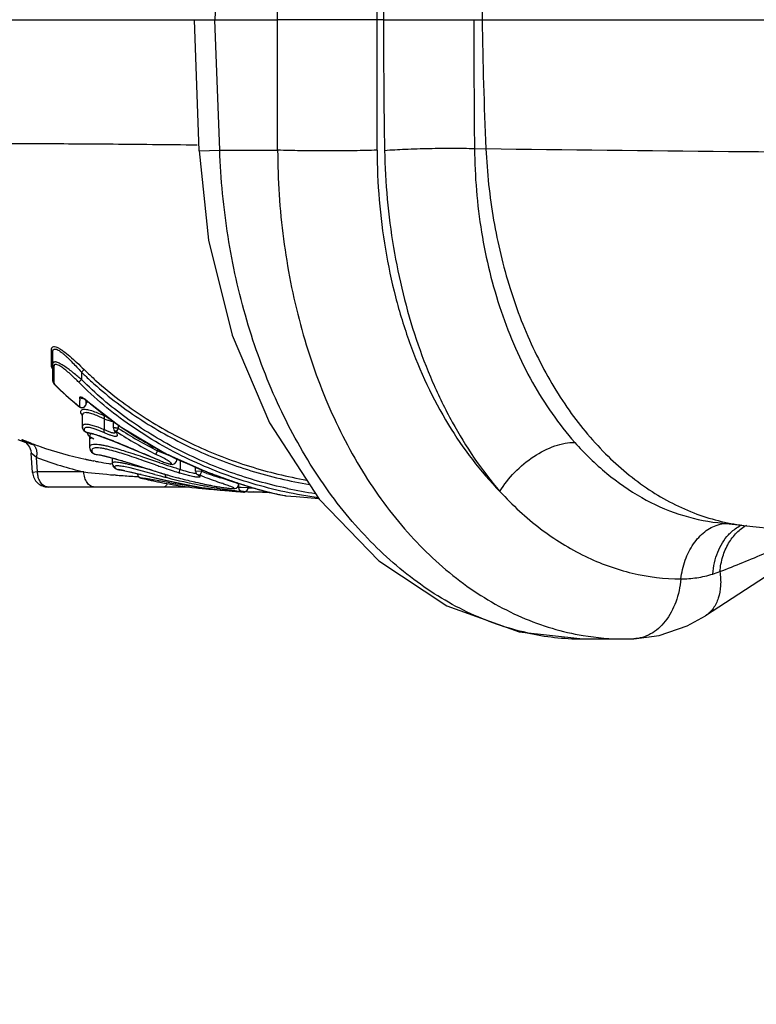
# Model space of a CAD drawing. Header units: inches. Extents: x 0 to 34, y 0 to 22.
# Tile 33 of 164: x 3.263 to 3.969, y 14.76 to 15.704. Entities that reach past the tile are written whole.
import ezdxf

# ---------------------------------------------------------------- set-up
doc = ezdxf.new("R2010")
doc.units = ezdxf.units.IN
doc.header["$LTSCALE"] = 1.87
doc.header["$MEASUREMENT"] = 0
doc.layers.get('0').update_dxf_attribs({"linetype": 'CONTINUOUS'})
doc.layers.add('94_3D_NOTES', color=7, linetype='CONTINUOUS')
doc.styles.get("Standard").update_dxf_attribs({"font": 'txt', "width": 0.8})
doc.dimstyles.get("Standard").update_dxf_attribs({"dimtxt": 0.14, "dimasz": 0.156, "dimexe": 0.125, "dimexo": 0.0625, "dimgap": 0.09, "dimtad": 0, "dimtih": 1, "dimtoh": 1, "dimdec": 3, "dimzin": 4, "dimdsep": 46, "dimtxsty": 'Standard', "dimblk": '_FILLED', "dimblk1": '_FILLED', "dimblk2": '_FILLED', "dimcen": 0.09, "dimadec": 0, "dimazin": 0, "dimtol": 1, "dimtp": 0.001, "dimtm": 0.001, "dimtfac": 1, "dimtdec": 3, "dimtofl": 0, "dimtmove": 0, "dimatfit": 3, "dimldrblk": '_FILLED', "dimfxl": 0, "dimtolj": 1, "dimtzin": 4, "dimarcsym": 0})

# ---------------------------------------------------------------- blocks, each defined once
blk = doc.blocks.new('_FILLED')
at = {"color": 0, "linetype": 'ByBlock'}
blk.add_solid([(0, 0), (-1, 0.2003), (-1, -0.2003)], dxfattribs=at)

msp = doc.modelspace()

# ---------------------------------------------------------------- linework, layer by layer
at = {"color": 7, "linetype": 'Continuous'}
for p, q in [((3.45494, 15.82884), (3.45031, 15.70374)), ((3.51044, 15.57865), (3.51044, 15.82884)), ((3.60587, 15.57865), (3.60587, 15.82884)), ((3.0686, 15.70374), (3.43054, 15.70374)), ((3.43054, 15.70374), (3.45031, 15.70374)), ((3.4352, 15.57792), (3.43054, 15.70371)), ((3.45494, 15.57865), (3.45031, 15.70374)), ((3.45031, 15.70374), (3.51044, 15.70374)), ((3.60587, 15.70374), (3.51044, 15.70374)), ((3.61208, 15.70374), (3.60587, 15.70374)), ((3.61208, 15.70374), (3.69871, 15.70374)), ((3.69871, 15.70374), (4.16652, 15.70374)), ((3.4352, 15.57792), (3.45494, 15.57865)), ((3.4352, 15.57792), (3.44407, 15.4923)), ((3.45494, 15.57865), (3.51044, 15.57865)), ((3.69921, 15.58021), (3.71017, 15.58007)), ((3.29354, 15.37697), (3.29358, 15.38214)), ((3.29358, 15.38214), (3.2936, 15.38494)), ((3.2936, 15.38494), (3.29362, 15.38732)), ((3.29467, 15.38496), (3.29467, 15.35778)), ((3.29349, 15.37183), (3.29354, 15.37697)), ((3.29366, 15.37098), (3.29349, 15.37183)), ((3.29467, 15.36896), (3.29366, 15.37098)), ((3.296, 15.37231), (3.29574, 15.37094)), ((3.29574, 15.37094), (3.29578, 15.36568)), ((3.29464, 15.36966), (3.29467, 15.36928)), ((3.29578, 15.36568), (3.29582, 15.36054)), ((3.32227, 15.36581), (3.32478, 15.36837)), ((3.32227, 15.36581), (3.32227, 15.35864)), ((3.29545, 15.35531), (3.29622, 15.35428)), ((3.29582, 15.36054), (3.29585, 15.35775)), ((3.29585, 15.35775), (3.29587, 15.35522)), ((3.29587, 15.35522), (3.29639, 15.35431)), ((3.29622, 15.35428), (3.29704, 15.35338)), ((3.29639, 15.35431), (3.29714, 15.35348)), ((3.29714, 15.35348), (3.29704, 15.35338)), ((3.29704, 15.35338), (3.30166, 15.34893)), ((3.31973, 15.3561), (3.32227, 15.35864)), ((3.30166, 15.34893), (3.31371, 15.33802)), ((3.31371, 15.33802), (3.31927, 15.33332)), ((3.31934, 15.3334), (3.31927, 15.33332)), ((3.31934, 15.3334), (3.32002, 15.3329)), ((3.32002, 15.3329), (3.32063, 15.33268)), ((3.32005, 15.33289), (3.3204, 15.3325)), ((3.3204, 15.3325), (3.32041, 15.3325)), ((3.32063, 15.33268), (3.32062, 15.33862)), ((3.32063, 15.34111), (3.32064, 15.34151)), ((3.32063, 15.33982), (3.32063, 15.34111)), ((3.32436, 15.34081), (3.32537, 15.34012)), ((3.32504, 15.34017), (3.32555, 15.33981)), ((3.32522, 15.33249), (3.32622, 15.33366)), ((3.32536, 15.34012), (3.32555, 15.3398)), ((3.32537, 15.34012), (3.32769, 15.33831)), ((3.32622, 15.33366), (3.32668, 15.33516)), ((3.32668, 15.33519), (3.32669, 15.3389)), ((3.32668, 15.33516), (3.32668, 15.33519)), ((3.32668, 15.33516), (3.32668, 15.33516)), ((3.32853, 15.3376), (3.32845, 15.3375)), ((3.32147, 15.32805), (3.32146, 15.32674)), ((3.32146, 15.32674), (3.32171, 15.32618)), ((3.32146, 15.32674), (3.32237, 15.32593)), ((3.32171, 15.32618), (3.32293, 15.32476)), ((3.32287, 15.32506), (3.32311, 15.32431)), ((3.32289, 15.32505), (3.32287, 15.32506)), ((3.32315, 15.32499), (3.3231, 15.32439)), ((3.3231, 15.32438), (3.3231, 15.31356)), ((3.32357, 15.32593), (3.32315, 15.32499)), ((3.32439, 15.32657), (3.32357, 15.32593)), ((3.34422, 15.32099), (3.33969, 15.32305)), ((3.34847, 15.3221), (3.34396, 15.324)), ((3.33826, 15.3129), (3.33362, 15.31444)), ((3.34422, 15.32099), (3.34422, 15.31059)), ((3.34707, 15.31977), (3.34422, 15.32084)), ((3.35295, 15.31229), (3.35295, 15.31866)), ((3.35795, 15.31181), (3.35795, 15.31482)), ((3.32321, 15.31229), (3.32316, 15.31295)), ((3.32326, 15.31205), (3.32321, 15.31229)), ((3.32482, 15.31061), (3.32489, 15.30986)), ((3.32729, 15.3082), (3.32871, 15.30759)), ((3.32746, 15.30798), (3.32871, 15.30759)), ((3.32812, 15.30779), (3.32815, 15.30703)), ((3.32815, 15.30703), (3.3288, 15.30529)), ((3.32872, 15.30759), (3.33586, 15.30585)), ((3.3288, 15.30529), (3.3299, 15.30448)), ((3.3288, 15.30529), (3.3302, 15.30405)), ((3.33035, 15.30532), (3.33013, 15.3043)), ((3.33013, 15.30439), (3.33013, 15.3043)), ((3.33013, 15.3043), (3.33013, 15.29395)), ((3.3302, 15.30405), (3.33411, 15.30172)), ((3.33461, 15.3114), (3.33131, 15.3123)), ((3.33895, 15.30987), (3.33461, 15.3114)), ((3.33586, 15.30585), (3.35306, 15.2997)), ((3.34422, 15.31059), (3.33826, 15.3129)), ((3.34452, 15.30755), (3.33895, 15.30987)), ((3.34729, 15.30915), (3.34422, 15.31073)), ((3.34803, 15.306), (3.34452, 15.30755)), ((3.34973, 15.30813), (3.34729, 15.30915)), ((3.35478, 15.30907), (3.35378, 15.3099)), ((3.35378, 15.3099), (3.35477, 15.30838)), ((3.35477, 15.30838), (3.35488, 15.30816)), ((3.35487, 15.30847), (3.35485, 15.30824)), ((3.35595, 15.30874), (3.35795, 15.31181)), ((3.26115, 15.3013), (3.26889, 15.29835)), ((3.26676, 15.29991), (3.27507, 15.29634)), ((3.35306, 15.2997), (3.37603, 15.29014)), ((3.27358, 15.29067), (3.27396, 15.28826)), ((3.2791, 15.28404), (3.27396, 15.28826)), ((3.27539, 15.26948), (3.27396, 15.28824)), ((3.33013, 15.29395), (3.33013, 15.29391)), ((3.33144, 15.28976), (3.33134, 15.28991)), ((3.33226, 15.29012), (3.33294, 15.28848)), ((3.33294, 15.28848), (3.33376, 15.28793)), ((3.33376, 15.28793), (3.33539, 15.28725)), ((3.33539, 15.28725), (3.33667, 15.28687)), ((3.33539, 15.28725), (3.33778, 15.28697)), ((3.33667, 15.28687), (3.3368, 15.28686)), ((3.3368, 15.28686), (3.34082, 15.28629)), ((3.33778, 15.28697), (3.34069, 15.28646)), ((3.34069, 15.28646), (3.34449, 15.28562)), ((3.34082, 15.28629), (3.3525, 15.28342)), ((3.34449, 15.28562), (3.34926, 15.2844)), ((3.37603, 15.29014), (3.39521, 15.28205)), ((3.39393, 15.28697), (3.39407, 15.28762)), ((3.39933, 15.2843), (3.39393, 15.28697)), ((3.39407, 15.28762), (3.39519, 15.29047)), ((3.39519, 15.29246), (3.39519, 15.29047)), ((3.40775, 15.2851), (3.39981, 15.28844)), ((3.40301, 15.28782), (3.44316, 15.27001)), ((3.28016, 15.2701), (3.2791, 15.28404)), ((3.28021, 15.28362), (3.2791, 15.28404)), ((3.32685, 15.28214), (3.32597, 15.28233)), ((3.33549, 15.2804), (3.33419, 15.28065)), ((3.35159, 15.27769), (3.35033, 15.27787)), ((3.35169, 15.28361), (3.35169, 15.27845)), ((3.35169, 15.27846), (3.35169, 15.27845)), ((3.3525, 15.28342), (3.36898, 15.2784)), ((3.3533, 15.27523), (3.35303, 15.27673)), ((3.38913, 15.272), (3.36726, 15.27739)), ((3.36898, 15.2784), (3.38966, 15.27183)), ((3.37132, 15.2777), (3.38185, 15.27433)), ((3.39739, 15.27888), (3.38106, 15.28432)), ((3.39331, 15.2769), (3.38172, 15.28091)), ((3.3952, 15.28211), (3.39522, 15.28205)), ((3.39522, 15.28205), (3.39682, 15.2813)), ((3.39682, 15.2813), (3.40086, 15.27961)), ((3.4138, 15.28147), (3.4138, 15.28303)), ((3.4138, 15.28148), (3.4138, 15.28149)), ((3.41681, 15.28115), (3.41681, 15.27261)), ((3.28016, 15.2701), (3.27539, 15.26948)), ((3.32462, 15.2701), (3.28016, 15.2701)), ((3.35497, 15.26709), (3.35379, 15.26718)), ((3.35439, 15.27379), (3.35433, 15.27384)), ((3.35546, 15.27321), (3.35439, 15.27379)), ((3.35455, 15.27408), (3.35546, 15.27321)), ((3.35546, 15.27321), (3.35629, 15.27283)), ((3.35629, 15.27283), (3.35788, 15.27234)), ((3.35788, 15.27234), (3.35867, 15.27214)), ((3.35867, 15.27214), (3.3625, 15.27151)), ((3.3625, 15.27151), (3.37383, 15.26904)), ((3.36387, 15.27129), (3.3705, 15.26984)), ((3.36902, 15.27389), (3.36411, 15.27495)), ((3.39273, 15.26772), (3.36902, 15.27389)), ((3.3705, 15.26984), (3.39099, 15.26493)), ((3.37383, 15.26904), (3.38908, 15.26538)), ((3.37628, 15.26803), (3.37607, 15.26802)), ((3.37855, 15.2678), (3.37628, 15.26803)), ((3.3766, 15.26644), (3.37628, 15.26803)), ((3.38966, 15.27183), (3.40495, 15.26716)), ((3.40483, 15.26721), (3.40494, 15.26716)), ((3.42621, 15.26638), (3.41663, 15.26906)), ((3.42932, 15.26888), (3.42593, 15.26966)), ((3.43006, 15.26555), (3.42621, 15.26638)), ((3.43175, 15.27074), (3.43175, 15.27507)), ((3.4376, 15.2704), (3.43175, 15.27075)), ((3.43264, 15.26831), (3.43336, 15.26765)), ((3.43343, 15.2676), (3.43371, 15.2674)), ((3.43435, 15.26716), (3.43343, 15.2676)), ((3.43575, 15.26688), (3.4343, 15.26726)), ((3.44038, 15.26518), (3.43575, 15.26688)), ((3.43692, 15.26869), (3.4376, 15.2704)), ((3.4376, 15.2704), (3.4376, 15.27247)), ((3.4426, 15.26873), (3.4376, 15.2704)), ((3.44209, 15.27045), (3.44317, 15.27004)), ((3.44317, 15.27004), (3.44316, 15.27001)), ((3.44316, 15.27001), (3.44747, 15.26838)), ((3.44747, 15.26838), (3.45079, 15.26713)), ((3.45079, 15.26713), (3.45408, 15.26592)), ((3.37893, 15.2644), (3.38079, 15.26385)), ((3.38091, 15.2642), (3.37893, 15.2644)), ((3.38011, 15.26401), (3.38089, 15.26383)), ((3.38079, 15.26385), (3.38089, 15.26383)), ((3.38079, 15.26385), (3.38423, 15.26309)), ((3.38368, 15.26381), (3.38091, 15.2642)), ((3.39487, 15.26186), (3.38368, 15.26381)), ((3.38908, 15.26538), (3.40737, 15.26113)), ((3.40699, 15.25962), (3.39487, 15.26186)), ((3.40434, 15.26464), (3.40357, 15.26484)), ((3.40737, 15.26113), (3.42773, 15.25699)), ((3.41468, 15.26453), (3.41538, 15.26435)), ((3.43472, 15.2551), (3.41485, 15.25822)), ((3.42773, 15.25699), (3.43944, 15.255)), ((3.44025, 15.2585), (3.44033, 15.25848)), ((3.45408, 15.26592), (3.45731, 15.26473)), ((3.46823, 15.26027), (3.456, 15.26431)), ((3.45731, 15.26473), (3.46049, 15.26359)), ((3.4723, 15.25567), (3.47318, 15.25813)), ((3.47318, 15.25813), (3.47318, 15.25921)), ((3.47332, 15.25523), (3.47332, 15.25916)), ((3.42588, 15.25562), (3.29035, 15.25562)), ((3.43996, 15.25408), (3.45557, 15.25274)), ((3.44684, 15.25359), (3.44692, 15.25386)), ((3.45535, 15.25276), (3.44684, 15.25359)), ((3.45533, 15.25276), (3.45975, 15.2524)), ((3.45739, 15.25272), (3.45966, 15.25248)), ((3.45966, 15.25248), (3.46165, 15.25228)), ((3.45975, 15.2524), (3.46228, 15.25222)), ((3.46065, 15.25481), (3.46314, 15.2545)), ((3.46165, 15.25228), (3.46383, 15.25207)), ((3.46173, 15.25227), (3.46232, 15.25221)), ((3.46314, 15.2545), (3.46518, 15.25428)), ((3.46518, 15.25428), (3.46682, 15.25415)), ((3.47045, 15.25146), (3.47482, 15.25108)), ((3.47544, 15.25517), (3.47332, 15.25523)), ((3.47355, 15.25349), (3.47332, 15.25523)), ((3.47355, 15.25119), (3.47792, 15.25083)), ((3.47482, 15.25108), (3.47677, 15.25091)), ((3.48203, 15.25492), (3.47544, 15.25517)), ((3.47779, 15.25121), (3.47559, 15.25152)), ((3.47677, 15.25091), (3.47754, 15.25085)), ((3.47792, 15.25083), (3.47779, 15.25121)), ((3.47792, 15.25083), (3.4785, 15.25082)), ((3.47992, 15.25126), (3.48417, 15.2511)), ((3.48203, 15.25492), (3.48203, 15.25636)), ((3.49768, 15.25067), (3.48712, 15.251)), ((3.49594, 15.25072), (3.5024, 15.25051)), ((3.5024, 15.25051), (3.50299, 15.25049)), ((3.50308, 15.2505), (3.50254, 15.25052)), ((3.51531, 15.24781), (3.51716, 15.24748)), ((3.51689, 15.24754), (3.51783, 15.24736)), ((3.51783, 15.24736), (3.51786, 15.24734)), ((3.93247, 15.22151), (3.93724, 15.22098)), ((4.04025, 15.21009), (3.92077, 15.13225)), ((3.96005, 15.21848), (4.04426, 15.20967)), ((3.80242, 15.10999), (3.84318, 15.10999)), ((3.84307, 15.10999), (3.84346, 15.10999)), ((3.84349, 15.11), (3.85195, 15.11013)), ((3.85196, 15.11014), (3.85195, 15.11013))]:
    msp.add_line(p, q, dxfattribs=at)
for points in [[(3.44407, 15.4923), (3.4669, 15.40109), (3.50272, 15.31713), (3.55022, 15.244), (3.60762, 15.18471), (3.67257, 15.14171), (3.74191, 15.11673), (3.80302, 15.11)], [(3.29467, 15.35778), (3.29487, 15.35653), (3.29545, 15.35531)], [(3.31927, 15.33332), (3.31947, 15.33316), (3.32041, 15.33249)], [(3.3204, 15.3325), (3.32065, 15.33235), (3.32152, 15.33194), (3.32267, 15.33169), (3.32396, 15.33185), (3.32522, 15.33249)], [(3.32335, 15.3411), (3.32338, 15.34109), (3.32401, 15.3408), (3.32504, 15.34017)], [(3.32555, 15.3398), (3.32787, 15.33799), (3.32845, 15.3375)], [(3.32668, 15.33515), (3.32674, 15.33555), (3.3276, 15.33716), (3.32833, 15.3376)], [(3.32845, 15.3375), (3.35932, 15.31377), (3.40301, 15.28782)], [(3.3231, 15.31356), (3.32315, 15.31271), (3.32321, 15.31229)], [(3.32326, 15.31205), (3.32355, 15.31127), (3.32454, 15.30994), (3.32593, 15.30884), (3.32746, 15.30798)], [(3.33044, 15.30397), (3.33006, 15.30427), (3.33013, 15.30418)], [(3.35295, 15.31231), (3.35298, 15.31187), (3.3534, 15.31049), (3.35376, 15.30993)], [(3.2667, 15.29996), (3.2666, 15.30001), (3.26704, 15.29975), (3.26866, 15.29859), (3.27068, 15.29653)], [(3.27068, 15.29653), (3.2724, 15.29386), (3.27358, 15.29067)], [(3.33013, 15.29391), (3.33077, 15.29105), (3.33134, 15.28991)], [(3.33144, 15.28976), (3.33188, 15.2892), (3.33295, 15.28836)], [(3.33295, 15.28836), (3.33406, 15.28775), (3.33522, 15.28723), (3.33633, 15.28691), (3.33667, 15.28687)], [(3.35169, 15.27846), (3.35276, 15.27544), (3.35433, 15.27384)], [(3.40086, 15.27961), (3.4044, 15.27837), (3.40727, 15.27761)], [(3.40727, 15.27761), (3.40957, 15.27739), (3.41196, 15.2781)], [(3.41196, 15.2781), (3.41358, 15.28018), (3.4138, 15.28148)], [(3.35439, 15.27379), (3.35454, 15.27367), (3.3557, 15.27305), (3.357, 15.27257)], [(3.357, 15.27257), (3.35816, 15.27223), (3.35867, 15.27214)], [(3.37607, 15.26802), (3.37623, 15.26692), (3.37676, 15.26586), (3.37757, 15.26502), (3.37856, 15.26448), (3.37924, 15.26425), (3.38011, 15.26401)], [(3.43175, 15.27076), (3.43189, 15.26971), (3.43264, 15.26831)], [(3.44033, 15.25848), (3.4416, 15.2582), (3.44621, 15.25725), (3.45046, 15.25645), (3.4543, 15.25578), (3.45771, 15.25524), (3.46065, 15.25481)], [(3.46049, 15.26359), (3.46362, 15.26248), (3.46669, 15.26141), (3.46969, 15.26038), (3.47262, 15.25939), (3.47548, 15.25845), (3.47826, 15.25755), (3.48096, 15.25669), (3.48358, 15.25588), (3.4861, 15.25511), (3.48854, 15.25439), (3.49089, 15.25371), (3.49313, 15.25308), (3.49529, 15.25248), (3.49734, 15.25193), (3.49929, 15.25142), (3.50114, 15.25095), (3.50288, 15.25052), (3.50453, 15.25012), (3.50607, 15.24976), (3.50751, 15.24943), (3.50884, 15.24913), (3.51007, 15.24886), (3.5112, 15.24863), (3.51222, 15.24842), (3.51314, 15.24823), (3.51395, 15.24807), (3.51531, 15.24781)], [(3.43944, 15.255), (3.44168, 15.25467), (3.4445, 15.25427)], [(3.4445, 15.25427), (3.44725, 15.25391), (3.44993, 15.25357), (3.45252, 15.25326)], [(3.45252, 15.25326), (3.45501, 15.25298), (3.45739, 15.25272)], [(3.46383, 15.25207), (3.4657, 15.25189), (3.46743, 15.25173), (3.47045, 15.25146)], [(3.46682, 15.25415), (3.46814, 15.25411), (3.46928, 15.25416), (3.47061, 15.25446), (3.4723, 15.25567)], [(3.47754, 15.25085), (3.4778, 15.25083), (3.47802, 15.25082), (3.47831, 15.25081)], [(3.48417, 15.2511), (3.48837, 15.25095), (3.49594, 15.25072)], [(3.51716, 15.24748), (3.51729, 15.24745), (3.5173, 15.24745)], [(3.51786, 15.24734), (3.52805, 15.24645), (3.54988, 15.24453)], [(3.93724, 15.22098), (3.95248, 15.21931), (3.96005, 15.21848)], [(3.85196, 15.11014), (3.87647, 15.1133), (3.90314, 15.12246), (3.92077, 15.13225)]]:
    msp.add_lwpolyline(points, dxfattribs=at)
for centre, radius, start, end in [((8.90102, 15.72705), 5.289, 178.89522, 180.25242), ((7.72335, 15.64694), 4.01724, 177.42507, 179.18978), ((8.90103, 15.68044), 5.289, 179.74758, 181.10478), ((12.66051, 15.67809), 8.96184, 179.835994, 180.62577), ((7.77879, 15.76219), 4.07269, 180.82224, 182.56292), ((4.91913, 113.55636), 97.98374, 269.2930459, 269.5649822), ((3.2978, 15.37332), 0.00313, 180.07745, 196.20794), ((3.10405, 15.10575), 0.33402, 49.20835, 49.96163), ((3.57369, 15.62247), 0.35929, 225.59086, 226.35266), ((3.57341, 15.62261), 0.3556, 225.63893, 226.39375), ((3.57458, 15.62341), 0.36058, 226.35328, 228.20479), ((3.57428, 15.62353), 0.35687, 226.39436, 228.25365), ((3.29797, 15.35778), 0.0033, 180.07922, 196.73314), ((3.54266, 15.60273), 0.34987, 225.43154, 230.01804), ((3.13334, 15.17039), 0.26312, 44.89577, 45.92628), ((3.54288, 15.60298), 0.3502, 230.01761, 230.33474), ((3.8299, 15.3368), 0.50928, 179.66083, 179.79545), ((3.33027, 15.33484), 0.0036, 125.44614, 138.05627), ((3.29099, 15.29399), 0.05754, 49.27526, 50.36851), ((3.5596, 15.60605), 0.3542, 229.27984, 229.79298), ((3.56394, 15.61144), 0.36112, 229.81885, 235.03459), ((3.3196, 15.3237), 0.00356, 21.9232, 38.83746), ((3.31963, 15.32371), 0.00353, 9.88381, 21.8206), ((3.57135, 15.62178), 0.37383, 235.01197, 235.75031), ((3.32728, 15.30206), 0.00357, 29.67459, 42.73066), ((3.56737, 15.63364), 0.38764, 236.9478, 243.42041), ((3.56724, 15.63392), 0.38414, 236.98668, 243.39146), ((3.5798, 15.63467), 0.38925, 235.79026, 242.69291), ((3.39737, 15.62309), 0.34807, 249.32592, 249.72309), ((3.39796, 15.6247), 0.34979, 249.72362, 250.74541), ((3.40292, 15.64029), 0.36614, 250.81728, 257.86854), ((3.33543, 15.29076), 0.00323, 188.7352, 191.52391), ((3.36974, 15.21428), 0.08001, 70.57115, 71.44974), ((3.36083, 15.18938), 0.10645, 68.52249, 70.507), ((3.58562, 15.64543), 0.40148, 242.65895, 243.31696), ((3.58878, 15.65193), 0.40871, 243.3307, 248.96745), ((3.41163, 15.63552), 0.37564, 249.52127, 256.6065), ((3.40737, 15.66006), 0.3864, 257.97216, 258.43814), ((3.40836, 15.66493), 0.39137, 258.43853, 259.07488), ((3.4097, 15.67188), 0.39845, 259.26686, 259.7201), ((3.41144, 15.68166), 0.40838, 259.72425, 261.14815), ((3.41288, 15.69068), 0.41752, 261.14374, 261.38488), ((4.14761, 17.46526), 2.31471, 250.98155, 251.09549), ((3.4265, 15.34683), 0.0719, 244.19076, 248.28996), ((3.86377, 16.68734), 1.48366, 251.67871, 252.08512), ((3.72198, 16.17873), 0.94803, 251.03943, 251.22238), ((3.42124, 16.09035), 0.82593, 263.28171, 265.31563), ((3.42278, 16.10892), 0.84456, 265.39478, 265.8881), ((3.35003, 15.21378), 0.05908, 80.81017, 82.35913), ((3.34556, 15.18565), 0.08756, 79.55414, 80.86071), ((3.33788, 15.14352), 0.13039, 78.50381, 79.59476), ((3.42425, 16.12993), 0.86562, 265.89041, 266.86987), ((3.36757, 15.1757), 0.09275, 82.59271, 83.19825), ((3.94928, 17.05291), 1.8669, 252.30529, 252.6242), ((3.6974, 16.24909), 1.02454, 252.64302, 253.40767), ((3.80482, 16.79574), 1.58261, 254.90699, 255.31313), ((3.87174, 16.65861), 1.46219, 251.08147, 251.44426), ((3.54789, 15.77366), 0.52627, 254.22677, 255.33736), ((3.78096, 16.38843), 1.17716, 251.4481, 251.64291), ((3.76849, 16.39294), 1.17423, 252.09036, 252.29457), ((3.72215, 16.21084), 0.9901, 251.63628, 252.02619), ((3.7213, 16.24503), 1.01897, 252.29275, 252.61336), ((4.19028, 17.51449), 2.36696, 251.58579, 251.92733), ((3.82, 16.25696), 1.05641, 249.10178, 249.57944), ((3.72841, 16.01121), 0.79415, 249.58634, 250.30072), ((3.29035, 15.27062), 0.015, 205.8224, 248.55578), ((3.70639, 16.71603), 1.48823, 257.49799, 257.65148), ((3.57711, 16.12622), 0.88441, 257.66155, 257.95753), ((3.71992, 16.635), 1.409, 256.49981, 256.61931), ((3.52941, 15.90292), 0.65607, 257.96271, 258.40953), ((3.61731, 16.20272), 0.96471, 256.60687, 257.2943), ((3.47151, 15.62142), 0.36869, 258.43537, 263.94953), ((3.53589, 15.77958), 0.53148, 255.66908, 259.21981), ((3.56243, 15.96164), 0.71746, 257.33474, 257.64222), ((3.57337, 16.17031), 0.92576, 259.64619, 260.14016), ((3.54753, 15.89357), 0.64778, 257.64144, 258.02965), ((3.52848, 15.80324), 0.55546, 258.01911, 259.43916), ((3.55045, 15.78356), 0.53649, 255.41847, 256.97043), ((3.50865, 15.69771), 0.44809, 259.45891, 261.1149), ((3.55277, 15.79347), 0.54667, 256.96695, 257.21213), ((3.55441, 15.80073), 0.55411, 257.21362, 258.11097), ((3.54162, 15.80839), 0.56085, 259.19515, 259.6448), ((3.49884, 15.52381), 0.2717, 257.5468, 259.21292), ((4.49958, 18.17597), 3.09751, 250.00415, 250.32856), ((3.49866, 15.52248), 0.27036, 259.19722, 260.68871), ((3.03102, 14.06822), 1.26485, 70.13851, 70.32475), ((3.67193, 15.85404), 0.62714, 250.31788, 251.27356), ((3.64548, 15.77676), 0.54546, 251.29967, 251.4336), ((3.6408, 15.76282), 0.53075, 251.43327, 251.63496), ((3.47228, 15.62785), 0.37516, 263.93577, 265.05825), ((3.49471, 15.68815), 0.43719, 262.11308, 263.71338), ((3.49217, 15.60457), 0.35353, 261.42144, 262.1105), ((3.47241, 15.62932), 0.37664, 265.05812, 265.9899), ((3.54339, 15.8182), 0.57082, 259.647, 260.82907), ((3.49922, 15.65571), 0.40515, 262.11618, 263.35808), ((3.47249, 15.63049), 0.37781, 266.17803, 266.93211), ((3.51086, 15.75382), 0.50394, 263.33381, 264.16775), ((3.52321, 15.69143), 0.44246, 260.79349, 262.08351), ((3.49024, 15.47117), 0.21836, 260.69254, 262.06902), ((3.49187, 15.67332), 0.42214, 265.06705, 265.51129), ((3.49372, 15.69694), 0.44584, 265.51149, 265.87836), ((3.52127, 15.85337), 0.60404, 264.14482, 264.34271), ((3.5318, 15.75346), 0.50507, 262.08716, 262.9545), ((3.53658, 16.00975), 0.76117, 264.40116, 264.86004), ((3.5951, 16.65591), 1.40997, 264.84388, 265.05468), ((3.53598, 15.78713), 0.53901, 262.95234, 263.28048), ((3.5318, 15.74516), 0.4934, 263.03184, 263.19243), ((3.53802, 15.80446), 0.55646, 263.28096, 263.55859), ((3.52048, 16.2761), 1.02565, 267.73719, 268.136), ((3.5282, 16.48766), 1.23366, 267.85881, 268.11804), ((3.46915, 14.29821), 0.95289, 87.99203, 88.28431), ((3.61286, 15.69317), 0.44865, 258.02266, 261.51417), ((3.45891, 16.3982), 1.3129, 291.2404, 293.31648), ((3.884, 15.31318), 0.14762, 287.21794, 290.02338), ((3.8027, 15.35403), 0.24403, 257.49029, 269.934), ((3.84328, 15.35204), 0.24205, 260.52567, 269.94978)]:
    msp.add_arc(centre, radius, start, end, dxfattribs=at)
for points, knots in [([(3.07186, 15.58044), (3.07185, 15.58061), (3.07218, 15.58085), (3.07263, 15.58104), (3.07352, 15.58131), (3.07504, 15.5816), (3.07739, 15.58194), (3.08042, 15.58225), (3.08582, 15.5827), (3.09432, 15.58318), (3.10662, 15.58367), (3.12176, 15.5841), (3.13977, 15.58445), (3.16069, 15.58473), (3.18454, 15.58494), (3.21134, 15.58505), (3.2411, 15.58508), (3.2867, 15.585), (3.35112, 15.58462), (3.40464, 15.5841), (3.43339, 15.58378)], [0, 0, 0, 0, 0.001381, 0.002628, 0.004305, 0.009002, 0.015535, 0.023931, 0.03421, 0.060483, 0.094471, 0.136284, 0.186026, 0.243801, 0.309697, 0.383743, 0.465955, 0.556346, 0.761726, 1, 1, 1, 1]), ([(3.74984, 15.11579), (3.72998, 15.12017), (3.69024, 15.13418), (3.63531, 15.16862), (3.58543, 15.21564), (3.54199, 15.27372), (3.50618, 15.34115), (3.47897, 15.41592), (3.46116, 15.49585), (3.4559, 15.55089), (3.45494, 15.57865)], [0, 0, 0, 0, 0.103952, 0.213212, 0.32921, 0.452412, 0.582418, 0.718143, 0.857996, 1, 1, 1, 1]), ([(3.51044, 15.57865), (3.51052, 15.55019), (3.5142, 15.49379), (3.53027, 15.41185), (3.55639, 15.33545), (3.59179, 15.26696), (3.63547, 15.20851), (3.68617, 15.16197), (3.73368, 15.13413), (3.77323, 15.11965), (3.79335, 15.11498), (3.80343, 15.1133)], [0, 0, 0, 0, 0.143782, 0.28469, 0.420756, 0.550408, 0.672717, 0.787589, 0.89595, 0.948367, 1, 1, 1, 1]), ([(3.60587, 15.57865), (3.59857, 15.57838), (3.58267, 15.57803), (3.55816, 15.57786), (3.53364, 15.57803), (3.51774, 15.57838), (3.51044, 15.57865)], [0, 0, 0, 0, 0.229483, 0.5, 0.770517, 1, 1, 1, 1]), ([(3.60587, 15.57865), (3.60587, 15.54685), (3.60973, 15.49935), (3.62275, 15.43807), (3.64036, 15.38077), (3.67059, 15.31573), (3.70476, 15.27056), (3.72367, 15.25134)], [0, 0, 0, 0, 0.267995, 0.399267, 0.527617, 0.772672, 1, 1, 1, 1]), ([(3.61301, 15.57847), (3.61953, 15.57895), (3.63376, 15.57971), (3.65576, 15.58038), (3.67797, 15.5806), (3.69248, 15.58043), (3.69921, 15.58021)], [0, 0, 0, 0, 0.227454, 0.495453, 0.765809, 1, 1, 1, 1]), ([(3.61301, 15.57847), (3.6136, 15.54732), (3.61916, 15.48591), (3.6372, 15.41169), (3.65834, 15.3564), (3.6828, 15.3062), (3.70605, 15.27174), (3.72367, 15.25134)], [0, 0, 0, 0, 0.265712, 0.523937, 0.648778, 0.770029, 1, 1, 1, 1]), ([(3.69921, 15.58021), (3.69946, 15.55342), (3.70388, 15.50052), (3.71938, 15.43657), (3.73781, 15.38896), (3.75929, 15.34565), (3.77978, 15.31599), (3.79529, 15.29848)], [0, 0, 0, 0, 0.264832, 0.522481, 0.6473, 0.768766, 1, 1, 1, 1]), ([(3.71017, 15.58007), (3.7112, 15.55715), (3.71608, 15.51186), (3.73165, 15.44644), (3.75517, 15.38597), (3.78581, 15.3323), (3.82277, 15.28717), (3.86493, 15.25204), (3.91099, 15.22811), (3.94383, 15.22024), (3.96005, 15.21848)], [0, 0, 0, 0, 0.144853, 0.286635, 0.423215, 0.553042, 0.675114, 0.789452, 0.897037, 1, 1, 1, 1]), ([(3.29362, 15.38732), (3.29362, 15.38789), (3.29372, 15.38873), (3.29429, 15.38962), (3.29513, 15.39024), (3.29677, 15.39034), (3.29802, 15.38991), (3.29874, 15.38962)], [0, 0, 0, 0, 0.241197, 0.342826, 0.44171, 0.673238, 1, 1, 1, 1]), ([(3.29874, 15.38962), (3.29968, 15.38923), (3.30167, 15.38817), (3.30586, 15.38536), (3.31136, 15.3809), (3.31805, 15.37487), (3.32253, 15.37057), (3.32478, 15.36837)], [0, 0, 0, 0, 0.091198, 0.199449, 0.448388, 0.719905, 1, 1, 1, 1]), ([(3.29467, 15.38496), (3.29467, 15.38539), (3.29448, 15.38628), (3.29394, 15.38702), (3.29362, 15.38732)], [0, 0, 0, 0, 0.493121, 1, 1, 1, 1]), ([(3.29467, 15.38496), (3.29467, 15.38541), (3.29474, 15.38624), (3.29522, 15.38736), (3.29624, 15.38798), (3.29759, 15.38792), (3.29913, 15.38735), (3.3009, 15.38636), (3.30284, 15.38502), (3.30489, 15.38339), (3.307, 15.38154), (3.30993, 15.37883), (3.31358, 15.37517), (3.31795, 15.37057), (3.32083, 15.36741), (3.32227, 15.36581)], [0, 0, 0, 0, 0.03586, 0.064876, 0.09155, 0.123801, 0.166623, 0.220121, 0.282427, 0.351443, 0.425353, 0.502743, 0.664347, 0.831104, 1, 1, 1, 1]), ([(3.29467, 15.36928), (3.29467, 15.36976), (3.29446, 15.37072), (3.29386, 15.37151), (3.29349, 15.37183)], [0, 0, 0, 0, 0.494625, 1, 1, 1, 1]), ([(3.31893, 15.36149), (3.31753, 15.36265), (3.31477, 15.36493), (3.31063, 15.36815), (3.30663, 15.37102), (3.30341, 15.37306), (3.301, 15.37433), (3.29942, 15.37501), (3.29802, 15.37544), (3.29683, 15.37561), (3.29585, 15.37547), (3.29486, 15.37481), (3.29467, 15.37389), (3.29467, 15.37332)], [0, 0, 0, 0, 0.181912, 0.358426, 0.524863, 0.674373, 0.739929, 0.797666, 0.846476, 0.885871, 0.916941, 0.94321, 1, 1, 1, 1]), ([(3.29574, 15.37094), (3.29563, 15.37104), (3.29522, 15.37148), (3.29492, 15.37202), (3.2948, 15.37245)], [0, 0, 0, 0, 0.255302, 1, 1, 1, 1]), ([(3.30082, 15.37214), (3.30027, 15.37244), (3.29926, 15.37291), (3.29783, 15.37328), (3.29663, 15.37312), (3.29614, 15.37259), (3.296, 15.37231)], [0, 0, 0, 0, 0.353148, 0.625106, 0.824477, 1, 1, 1, 1]), ([(3.31636, 15.35943), (3.31375, 15.36195), (3.30987, 15.36556), (3.30464, 15.36976), (3.30208, 15.37148), (3.30082, 15.37214)], [0, 0, 0, 0, 0.541636, 0.788722, 1, 1, 1, 1]), ([(3.29587, 15.35522), (3.29575, 15.35532), (3.29528, 15.35578), (3.29495, 15.35637), (3.29481, 15.35683)], [0, 0, 0, 0, 0.25442, 1, 1, 1, 1]), ([(3.54937, 15.24524), (3.52799, 15.24828), (3.48557, 15.25739), (3.42482, 15.28061), (3.37776, 15.30764), (3.34333, 15.33383), (3.32736, 15.34845), (3.31973, 15.3561)], [0, 0, 0, 0, 0.249982, 0.499933, 0.749858, 0.874925, 1, 1, 1, 1]), ([(3.51975, 15.25428), (3.50131, 15.2582), (3.46489, 15.26847), (3.42151, 15.28733), (3.38866, 15.30593), (3.3651, 15.32165), (3.34281, 15.33914), (3.32894, 15.35196), (3.32227, 15.35864)], [0, 0, 0, 0, 0.249937, 0.499852, 0.624884, 0.749919, 0.874956, 1, 1, 1, 1]), ([(3.33426, 15.35458), (3.34862, 15.34175), (3.37946, 15.3184), (3.4303, 15.29061), (3.48445, 15.26999), (3.52208, 15.26121), (3.54106, 15.25801)], [0, 0, 0, 0, 0.249948, 0.499951, 0.749979, 1, 1, 1, 1]), ([(3.33667, 15.35727), (3.35068, 15.34476), (3.38078, 15.32196), (3.43033, 15.29472), (3.48308, 15.27437), (3.51975, 15.26555), (3.53826, 15.2623)], [0, 0, 0, 0, 0.24995, 0.499952, 0.74998, 1, 1, 1, 1]), ([(3.32064, 15.34151), (3.32064, 15.34161), (3.32068, 15.34182), (3.32091, 15.34206), (3.32127, 15.34214), (3.32195, 15.34206), (3.32302, 15.34162), (3.32388, 15.34112), (3.32436, 15.34081)], [0, 0, 0, 0, 0.072748, 0.13789, 0.214369, 0.316156, 0.605767, 1, 1, 1, 1]), ([(3.32063, 15.3415), (3.32106, 15.34116), (3.3221, 15.34067), (3.32325, 15.34063), (3.3238, 15.34074)], [0, 0, 0, 0, 0.495912, 1, 1, 1, 1]), ([(3.32063, 15.33268), (3.32116, 15.33229), (3.32203, 15.33195), (3.32291, 15.33192), (3.32314, 15.33192)], [0, 0, 0, 0, 0.745539, 1, 1, 1, 1]), ([(3.32314, 15.33192), (3.32336, 15.33193), (3.32423, 15.33205), (3.32507, 15.33248), (3.32555, 15.33292)], [0, 0, 0, 0, 0.25404, 1, 1, 1, 1]), ([(3.32555, 15.33292), (3.32571, 15.33307), (3.32628, 15.33371), (3.32662, 15.33455), (3.32668, 15.33519)], [0, 0, 0, 0, 0.256, 1, 1, 1, 1]), ([(3.32668, 15.33519), (3.32673, 15.33575), (3.327, 15.3365), (3.32746, 15.3371), (3.32759, 15.33724)], [0, 0, 0, 0, 0.744908, 1, 1, 1, 1]), ([(3.32281, 15.3296), (3.32248, 15.32946), (3.32187, 15.32905), (3.32155, 15.32838), (3.32147, 15.32805)], [0, 0, 0, 0, 0.516032, 1, 1, 1, 1]), ([(3.34396, 15.324), (3.34158, 15.32505), (3.3372, 15.32691), (3.3312, 15.32898), (3.32694, 15.32995), (3.32428, 15.33), (3.32323, 15.32979), (3.32281, 15.3296)], [0, 0, 0, 0, 0.351798, 0.641385, 0.858399, 0.938112, 1, 1, 1, 1]), ([(3.33969, 15.32305), (3.33798, 15.32378), (3.33485, 15.32506), (3.3305, 15.32643), (3.32711, 15.32706), (3.32509, 15.32691), (3.32439, 15.32657)], [0, 0, 0, 0, 0.34934, 0.636118, 0.852945, 1, 1, 1, 1]), ([(3.34422, 15.32099), (3.34431, 15.32128), (3.34453, 15.32226), (3.34443, 15.32345), (3.34396, 15.324)], [0, 0, 0, 0, 0.299893, 1, 1, 1, 1]), ([(3.33362, 15.31444), (3.33214, 15.31488), (3.32955, 15.31553), (3.32647, 15.31589), (3.32465, 15.3156), (3.32374, 15.31515), (3.32319, 15.31443), (3.3231, 15.31385), (3.3231, 15.31356)], [0, 0, 0, 0, 0.393114, 0.676424, 0.777653, 0.857502, 0.926934, 1, 1, 1, 1]), ([(3.35232, 15.31836), (3.35153, 15.31846), (3.34976, 15.31887), (3.34803, 15.31943), (3.34707, 15.31977)], [0, 0, 0, 0, 0.438439, 1, 1, 1, 1]), ([(3.32489, 15.30986), (3.32449, 15.31011), (3.32378, 15.31074), (3.32338, 15.3116), (3.32326, 15.31205)], [0, 0, 0, 0, 0.502347, 1, 1, 1, 1]), ([(3.33131, 15.3123), (3.33039, 15.3125), (3.32908, 15.31273), (3.32744, 15.31274), (3.3263, 15.31258), (3.32512, 15.312), (3.32483, 15.31104), (3.32482, 15.31061)], [0, 0, 0, 0, 0.372283, 0.51959, 0.642076, 0.828701, 1, 1, 1, 1]), ([(3.32489, 15.30986), (3.3249, 15.3098), (3.32501, 15.30967), (3.32522, 15.30946), (3.32552, 15.30921), (3.326, 15.30886), (3.3265, 15.30854), (3.32698, 15.3083), (3.3272, 15.30821), (3.32729, 15.3082)], [0, 0, 0, 0, 0.063451, 0.169409, 0.303508, 0.45433, 0.767256, 0.903838, 1, 1, 1, 1]), ([(3.32729, 15.3082), (3.32785, 15.3081), (3.33031, 15.30763), (3.33273, 15.30698), (3.3346, 15.30644)], [0, 0, 0, 0, 0.224, 1, 1, 1, 1]), ([(3.33237, 15.30675), (3.33192, 15.30662), (3.33112, 15.3063), (3.33052, 15.30565), (3.33035, 15.30532)], [0, 0, 0, 0, 0.552644, 1, 1, 1, 1]), ([(3.3346, 15.30644), (3.33873, 15.30522), (3.34773, 15.30202), (3.36202, 15.29618), (3.37808, 15.28933), (3.38935, 15.28455), (3.3952, 15.28211)], [0, 0, 0, 0, 0.197813, 0.438152, 0.708801, 1, 1, 1, 1]), ([(3.34452, 15.30755), (3.34438, 15.30771), (3.34385, 15.30864), (3.34398, 15.3098), (3.34422, 15.31059)], [0, 0, 0, 0, 0.204644, 1, 1, 1, 1]), ([(3.35478, 15.30907), (3.35518, 15.30854), (3.35585, 15.30757), (3.35649, 15.30634), (3.35668, 15.30551), (3.35666, 15.30501), (3.35645, 15.3046), (3.35604, 15.30432), (3.3555, 15.30418), (3.35448, 15.30414), (3.35286, 15.30439), (3.35059, 15.30503), (3.34893, 15.30564), (3.34803, 15.306)], [0, 0, 0, 0, 0.146077, 0.256291, 0.298052, 0.332354, 0.362765, 0.395242, 0.434974, 0.484594, 0.615928, 0.789164, 1, 1, 1, 1]), ([(3.35485, 15.30824), (3.35483, 15.3081), (3.35474, 15.30781), (3.35434, 15.30743), (3.35359, 15.30726), (3.35198, 15.30737), (3.35068, 15.30779), (3.34973, 15.30813)], [0, 0, 0, 0, 0.076232, 0.149956, 0.284316, 0.468877, 1, 1, 1, 1]), ([(3.35795, 15.31181), (3.35732, 15.31191), (3.3564, 15.31205), (3.35523, 15.3122), (3.35448, 15.31229), (3.35387, 15.31234), (3.35338, 15.31237), (3.35314, 15.31236), (3.35296, 15.31234), (3.35295, 15.3123)], [0, 0, 0, 0, 0.379664, 0.551796, 0.703119, 0.827797, 0.920591, 0.97815, 1, 1, 1, 1]), ([(3.35595, 15.30874), (3.35578, 15.30885), (3.35543, 15.30905), (3.3551, 15.30924), (3.35463, 15.30934), (3.35473, 15.30913), (3.35478, 15.30907)], [0, 0, 0, 0, 0.393634, 0.715468, 0.866855, 1, 1, 1, 1]), ([(3.27448, 15.29744), (3.27351, 15.2978), (3.27211, 15.29833), (3.27033, 15.29901), (3.26916, 15.29945), (3.26813, 15.29984), (3.26723, 15.30018), (3.26647, 15.30045), (3.26589, 15.30066), (3.2654, 15.30082), (3.26518, 15.30087), (3.26492, 15.30094), (3.265, 15.30082), (3.26508, 15.30077), (3.26527, 15.30065), (3.26561, 15.30048), (3.26613, 15.30021), (3.26653, 15.30001), (3.26676, 15.29991)], [0, 0, 0, 0, 0.254559, 0.367331, 0.469402, 0.560063, 0.638605, 0.704379, 0.75681, 0.795432, 0.819918, 0.830302, 0.836408, 0.844534, 0.856218, 0.890262, 0.938324, 1, 1, 1, 1]), ([(3.27448, 15.29744), (3.27521, 15.29712), (3.27661, 15.29616), (3.27817, 15.294), (3.27915, 15.29127), (3.27939, 15.28925), (3.27942, 15.28819)], [0, 0, 0, 0, 0.21644, 0.450939, 0.711371, 1, 1, 1, 1]), ([(3.34815, 15.29442), (3.34678, 15.29475), (3.34421, 15.29535), (3.34059, 15.29602), (3.33749, 15.29641), (3.33491, 15.29652), (3.33287, 15.29634), (3.33135, 15.29589), (3.33033, 15.29507), (3.33013, 15.2943), (3.33013, 15.29395)], [0, 0, 0, 0, 0.217995, 0.408128, 0.56948, 0.701933, 0.80625, 0.884953, 0.94477, 1, 1, 1, 1]), ([(3.72367, 15.25134), (3.72755, 15.25796), (3.73734, 15.27043), (3.75529, 15.28534), (3.77227, 15.29415), (3.78579, 15.29785), (3.79224, 15.29851), (3.7953, 15.29848)], [0, 0, 0, 0, 0.258878, 0.528707, 0.782738, 0.896997, 1, 1, 1, 1]), ([(3.79529, 15.29848), (3.80475, 15.28781), (3.82478, 15.26826), (3.85848, 15.24474), (3.89456, 15.22853), (3.91988, 15.22292), (3.93247, 15.22151)], [0, 0, 0, 0, 0.266197, 0.520066, 0.763453, 1, 1, 1, 1]), ([(3.27942, 15.28819), (3.27943, 15.28785), (3.27944, 15.28646), (3.27929, 15.28507), (3.2791, 15.28404)], [0, 0, 0, 0, 0.244074, 1, 1, 1, 1]), ([(3.34963, 15.29112), (3.34825, 15.29147), (3.34568, 15.29209), (3.34206, 15.29278), (3.33898, 15.29316), (3.33646, 15.29323), (3.3345, 15.293), (3.33306, 15.29246), (3.3322, 15.29147), (3.33217, 15.29065), (3.33223, 15.29027)], [0, 0, 0, 0, 0.221637, 0.413534, 0.574701, 0.705128, 0.805974, 0.880935, 0.939708, 1, 1, 1, 1]), ([(3.38106, 15.28432), (3.37505, 15.28633), (3.36415, 15.28993), (3.35314, 15.29319), (3.34815, 15.29442)], [0, 0, 0, 0, 0.552329, 1, 1, 1, 1]), ([(3.38172, 15.28091), (3.37586, 15.28293), (3.36524, 15.28657), (3.3545, 15.28988), (3.34963, 15.29112)], [0, 0, 0, 0, 0.552189, 1, 1, 1, 1]), ([(3.4138, 15.28148), (3.41379, 15.28158), (3.41365, 15.28181), (3.41311, 15.2823), (3.41195, 15.28305), (3.41007, 15.28405), (3.40859, 15.28473), (3.40775, 15.2851)], [0, 0, 0, 0, 0.039989, 0.10486, 0.312803, 0.615654, 1, 1, 1, 1]), ([(3.34926, 15.2844), (3.35268, 15.28346), (3.36005, 15.28128), (3.36737, 15.27896), (3.37132, 15.2777)], [0, 0, 0, 0, 0.461501, 1, 1, 1, 1]), ([(3.36726, 15.27739), (3.36608, 15.27765), (3.36387, 15.27812), (3.36076, 15.27871), (3.35808, 15.27913), (3.35587, 15.27937), (3.35413, 15.27943), (3.35296, 15.27934), (3.35229, 15.27915), (3.35196, 15.27897), (3.35174, 15.27874), (3.35169, 15.27855), (3.35169, 15.27846)], [0, 0, 0, 0, 0.224024, 0.420865, 0.588998, 0.727249, 0.835264, 0.913547, 0.942248, 0.96489, 0.983126, 1, 1, 1, 1]), ([(3.36411, 15.27495), (3.36244, 15.27528), (3.35968, 15.27576), (3.3565, 15.27601), (3.35487, 15.27577), (3.35426, 15.27544), (3.35411, 15.27505), (3.35417, 15.27459), (3.35439, 15.27428), (3.35455, 15.27408)], [0, 0, 0, 0, 0.446886, 0.737537, 0.825769, 0.882511, 0.905662, 0.930892, 1, 1, 1, 1]), ([(3.4078, 15.27908), (3.40736, 15.27947), (3.40625, 15.28029), (3.40345, 15.28208), (3.40105, 15.28339), (3.39933, 15.2843)], [0, 0, 0, 0, 0.177596, 0.413065, 1, 1, 1, 1]), ([(3.39991, 15.28004), (3.40063, 15.27975), (3.40203, 15.27921), (3.40403, 15.27853), (3.40554, 15.27809), (3.40659, 15.27786), (3.40721, 15.27776), (3.40773, 15.27772), (3.40812, 15.27773), (3.4084, 15.27779), (3.40865, 15.27803), (3.40844, 15.27843), (3.40815, 15.27876), (3.40793, 15.27897), (3.4078, 15.27908)], [0, 0, 0, 0, 0.224409, 0.42982, 0.604508, 0.676386, 0.73695, 0.785861, 0.823127, 0.849532, 0.868122, 0.913313, 0.951335, 1, 1, 1, 1]), ([(3.28642, 15.25678), (3.28445, 15.25799), (3.2821, 15.26112), (3.28053, 15.26593), (3.2802, 15.26869), (3.28016, 15.2701)], [0, 0, 0, 0, 0.456723, 0.722063, 1, 1, 1, 1]), ([(3.3348, 15.25562), (3.33348, 15.25562), (3.33063, 15.25651), (3.32735, 15.25986), (3.32521, 15.2646), (3.32466, 15.26822), (3.32462, 15.2701)], [0, 0, 0, 0, 0.205377, 0.439023, 0.708134, 1, 1, 1, 1]), ([(3.37893, 15.2644), (3.37843, 15.26454), (3.37746, 15.26506), (3.37682, 15.26595), (3.3766, 15.26644)], [0, 0, 0, 0, 0.495716, 1, 1, 1, 1]), ([(3.40357, 15.26484), (3.40343, 15.2649), (3.40319, 15.26519), (3.40298, 15.26576), (3.40288, 15.26653), (3.40296, 15.26709), (3.40301, 15.26739)], [0, 0, 0, 0, 0.163611, 0.385357, 0.667236, 1, 1, 1, 1]), ([(3.41663, 15.26906), (3.4165, 15.26917), (3.41638, 15.26963), (3.41638, 15.27041), (3.41652, 15.27145), (3.4167, 15.27221), (3.41681, 15.27261)], [0, 0, 0, 0, 0.134481, 0.35702, 0.655993, 1, 1, 1, 1]), ([(3.42593, 15.26966), (3.42523, 15.26984), (3.42216, 15.27069), (3.41913, 15.27169), (3.41681, 15.27254)], [0, 0, 0, 0, 0.224426, 1, 1, 1, 1]), ([(3.43259, 15.26857), (3.43215, 15.26852), (3.43105, 15.26859), (3.42996, 15.26876), (3.42932, 15.26888)], [0, 0, 0, 0, 0.405757, 1, 1, 1, 1]), ([(3.43435, 15.26716), (3.43468, 15.26693), (3.43512, 15.26661), (3.43561, 15.26615), (3.43587, 15.26584), (3.43606, 15.26539), (3.43565, 15.26511), (3.43526, 15.26504), (3.4346, 15.26498), (3.43351, 15.26503), (3.43191, 15.26522), (3.43072, 15.26543), (3.43006, 15.26555)], [0, 0, 0, 0, 0.141383, 0.194213, 0.235348, 0.288166, 0.339202, 0.379314, 0.431324, 0.572555, 0.763036, 1, 1, 1, 1]), ([(3.43575, 15.26688), (3.43583, 15.2669), (3.43602, 15.26709), (3.43628, 15.26746), (3.4366, 15.26802), (3.43681, 15.26845), (3.43692, 15.26869)], [0, 0, 0, 0, 0.123782, 0.337527, 0.635009, 1, 1, 1, 1]), ([(3.29035, 15.25562), (3.29002, 15.25562), (3.28864, 15.25572), (3.28731, 15.25623), (3.28642, 15.25678)], [0, 0, 0, 0, 0.243644, 1, 1, 1, 1]), ([(3.40443, 15.25894), (3.40423, 15.25842), (3.40381, 15.25753), (3.40305, 15.25645), (3.40226, 15.25578), (3.40166, 15.25562), (3.40139, 15.25562)], [0, 0, 0, 0, 0.354022, 0.623558, 0.829922, 1, 1, 1, 1]), ([(3.4682, 15.25489), (3.46785, 15.25509), (3.46696, 15.2555), (3.46448, 15.25649), (3.46234, 15.25727), (3.46075, 15.25784)], [0, 0, 0, 0, 0.148216, 0.368409, 1, 1, 1, 1]), ([(3.47318, 15.25813), (3.47318, 15.25818), (3.47308, 15.25832), (3.47266, 15.25859), (3.47172, 15.25901), (3.47018, 15.25959), (3.46894, 15.26003), (3.46823, 15.26027)], [0, 0, 0, 0, 0.030548, 0.08522, 0.279948, 0.58761, 1, 1, 1, 1]), ([(3.47357, 15.2591), (3.48297, 15.25598), (3.49731, 15.25165), (3.51192, 15.24842), (3.51689, 15.24754)], [0, 0, 0, 0, 0.662395, 1, 1, 1, 1]), ([(3.4525, 15.25466), (3.45239, 15.25469), (3.45209, 15.25487), (3.45176, 15.25542), (3.45164, 15.25591), (3.45159, 15.25619)], [0, 0, 0, 0, 0.184222, 0.534492, 1, 1, 1, 1]), ([(3.46011, 15.2549), (3.4609, 15.25479), (3.46236, 15.2546), (3.46437, 15.25437), (3.46599, 15.25423), (3.4671, 15.25418), (3.4678, 15.25418), (3.46816, 15.25421), (3.46843, 15.25426), (3.46861, 15.25432), (3.4687, 15.25445), (3.46861, 15.2546), (3.46844, 15.25474), (3.46829, 15.25484), (3.4682, 15.25489)], [0, 0, 0, 0, 0.256063, 0.47223, 0.64661, 0.778595, 0.82859, 0.867936, 0.896808, 0.915844, 0.927997, 0.942302, 0.96566, 1, 1, 1, 1]), ([(3.47559, 15.25152), (3.47514, 15.25159), (3.47422, 15.2521), (3.47372, 15.25299), (3.47355, 15.25349)], [0, 0, 0, 0, 0.466009, 1, 1, 1, 1]), ([(3.47779, 15.25121), (3.47849, 15.25112), (3.47995, 15.25134), (3.48107, 15.25232), (3.48144, 15.25291)], [0, 0, 0, 0, 0.500018, 1, 1, 1, 1]), ([(3.4785, 15.25082), (3.47906, 15.25085), (3.48018, 15.25118), (3.48104, 15.25196), (3.48136, 15.25243)], [0, 0, 0, 0, 0.499591, 1, 1, 1, 1]), ([(3.72367, 15.25134), (3.7356, 15.23836), (3.76095, 15.21491), (3.80389, 15.18803), (3.84971, 15.17142), (3.88147, 15.16761), (3.89712, 15.16757)], [0, 0, 0, 0, 0.267129, 0.520254, 0.762793, 1, 1, 1, 1]), ([(3.89712, 15.16757), (3.89788, 15.17369), (3.90062, 15.18548), (3.90837, 15.2011), (3.9191, 15.21309), (3.92818, 15.21805), (3.93275, 15.2194)], [0, 0, 0, 0, 0.280176, 0.543651, 0.783389, 1, 1, 1, 1]), ([(3.93275, 15.2194), (3.93347, 15.21961), (3.93631, 15.22035), (3.93926, 15.22071), (3.94145, 15.22075)], [0, 0, 0, 0, 0.252954, 1, 1, 1, 1]), ([(3.93455, 15.17448), (3.93501, 15.17936), (3.93682, 15.18879), (3.94225, 15.20165), (3.95008, 15.21217), (3.95685, 15.2173), (3.96041, 15.21919)], [0, 0, 0, 0, 0.273985, 0.533286, 0.774556, 1, 1, 1, 1]), ([(3.94287, 15.20993), (3.94381, 15.21094), (3.94762, 15.21468), (3.95216, 15.21769), (3.95578, 15.21929)], [0, 0, 0, 0, 0.258824, 1, 1, 1, 1]), ([(3.9277, 15.17218), (3.928, 15.17584), (3.92909, 15.18303), (3.93312, 15.19621), (3.93842, 15.20514), (3.94287, 15.20993)], [0, 0, 0, 0, 0.267287, 0.525344, 1, 1, 1, 1]), ([(3.89712, 15.16757), (3.90228, 15.16754), (3.91264, 15.16831), (3.92276, 15.17064), (3.9277, 15.17218)], [0, 0, 0, 0, 0.499404, 1, 1, 1, 1]), ([(3.93455, 15.17448), (3.93521, 15.17003), (3.93571, 15.16142), (3.93368, 15.14926), (3.92879, 15.13912), (3.92362, 15.1341), (3.92078, 15.13226)], [0, 0, 0, 0, 0.289099, 0.549217, 0.782754, 1, 1, 1, 1]), ([(3.89712, 15.16757), (3.89644, 15.16), (3.89337, 15.14557), (3.88493, 15.12958), (3.87589, 15.11987), (3.86845, 15.11453), (3.8604, 15.11113), (3.85475, 15.11023), (3.85196, 15.11014)], [0, 0, 0, 0, 0.287328, 0.551024, 0.672136, 0.786133, 0.894656, 1, 1, 1, 1])]:
    msp.add_open_spline(points, degree=3, knots=knots, dxfattribs=at)
for points in [[(3.33038, 15.30382), (3.3307, 15.30327), (3.33086, 15.3026), (3.33085, 15.30197)], [(3.33134, 15.28991), (3.33101, 15.29048), (3.33084, 15.29116), (3.33085, 15.29182)], [(3.33294, 15.28848), (3.33234, 15.28875), (3.3318, 15.28921), (3.33144, 15.28976)], [(3.27539, 15.26948), (3.27554, 15.26762), (3.27604, 15.26576), (3.27685, 15.26409)], [(3.35433, 15.27384), (3.35388, 15.2742), (3.35352, 15.2747), (3.3533, 15.27523)], [(3.28487, 15.25666), (3.2866, 15.25598), (3.28849, 15.25562), (3.29035, 15.25562)], [(3.48136, 15.25243), (3.48178, 15.25304), (3.48203, 15.25382), (3.48203, 15.25456)], [(3.48144, 15.25291), (3.48181, 15.2535), (3.48203, 15.25422), (3.48203, 15.25492)]]:
    msp.add_open_spline(points, degree=3, dxfattribs=at)

# ---------------------------------------------------------------- leaders
at = {"layer": '94_3D_NOTES', "color": 2, "linetype": 'Continuous', "annotation_type": 0, "has_hookline": 1, "hookline_direction": 1, "text_width": 1.73862}
msp.add_leader([(4.80294, 14.90407), (4.53461, 14.25892), (4.35461, 14.25892)], dimstyle='Standard', override={"dimtad": 0}, dxfattribs=at)

doc.saveas('drawing.dxf')
